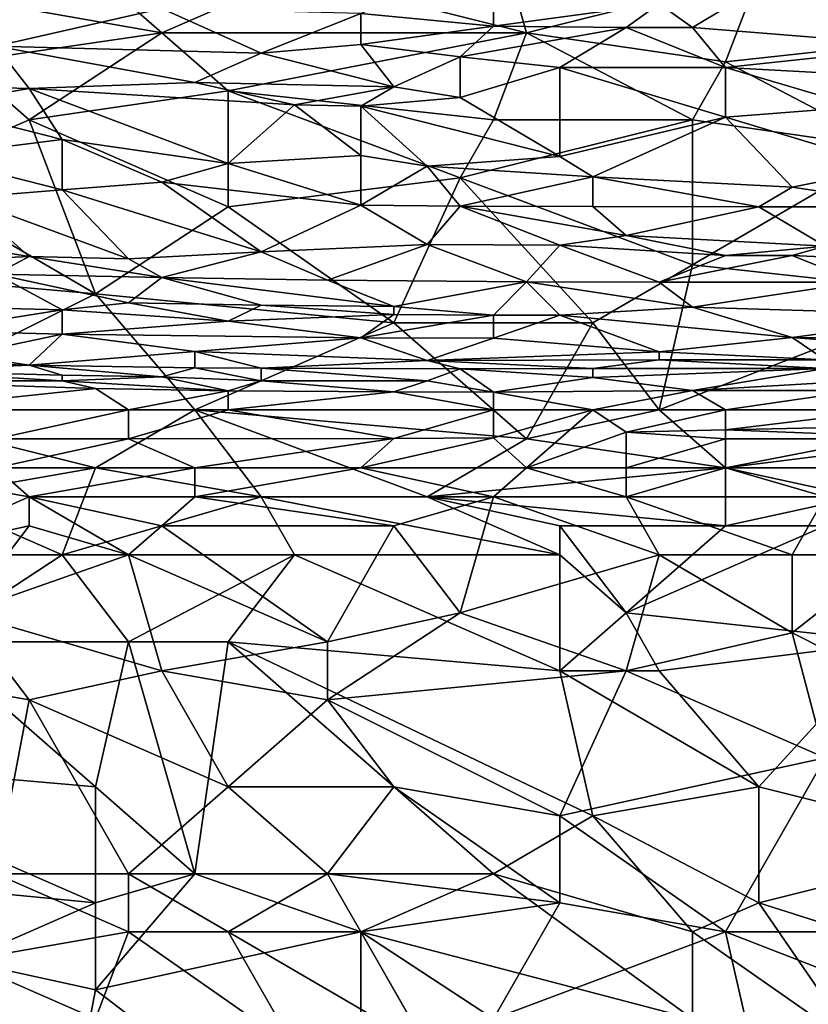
# Model space of a CAD drawing. Extents: x -1.1 to 1.1, y -0.36 to 0.36.
# Tile 252 of 256: x -0.1 to 0, y 0.07 to 0.2. Entities that reach past the tile are written whole.
import ezdxf

# ---------------------------------------------------------------- set-up
doc = ezdxf.new("R2010")
doc.units = 0

msp = doc.modelspace()

# ---------------------------------------------------------------- linework, layer by layer
for points in [[(-0.0039, 0.20763, 0.26909), (0.02739, 0.21935, 0.26914), (0.02739, 0.19982, 0.26902)], [(-0.0665, 0.20763, 0.26906), (-0.03967, 0.21544, 0.26909), (-0.0352, 0.19982, 0.269)], [(-0.0039, 0.20763, 0.26909), (-0.0352, 0.19982, 0.269), (-0.03967, 0.21544, 0.26909)], [(-0.0978, 0.21154, 0.26908), (-0.08438, 0.19982, 0.26898), (-0.10674, 0.20372, 0.26902)], [(-0.0978, 0.21154, 0.26908), (-0.0665, 0.20763, 0.26906), (-0.08438, 0.19982, 0.26898)], [(-0.03967, 0.20073, 0.53789), (-0.03967, 0.20902, 0.56133), (-0.05756, 0.20244, 0.5418)], [(-0.03967, 0.20902, 0.56133), (-0.03967, 0.20073, 0.53789), (-0.01732, 0.20372, 0.54697)], [(-0.0665, 0.20763, 0.26906), (-0.0352, 0.19982, 0.269), (-0.08438, 0.19982, 0.26898)], [(-0.0352, 0.19982, 0.269), (-0.0039, 0.20763, 0.26909), (-0.00838, 0.19591, 0.26895)], [(0.02739, 0.19982, 0.26902), (-0.00838, 0.19591, 0.26895), (-0.0039, 0.20763, 0.26909)], [(-0.01732, 0.20372, 0.54697), (-0.01285, 0.20055, 0.53789), (-0.0039, 0.20592, 0.55352)], [(-0.01285, 0.20055, 0.53789), (0.01845, 0.198, 0.53008), (-0.0039, 0.20592, 0.55352)], [(-0.0039, 0.20592, 0.55352), (0.01845, 0.198, 0.53008), (0.01398, 0.20589, 0.55352)], [(-0.12462, 0.20267, 0.53789), (-0.10674, 0.19803, 0.52617), (-0.08438, 0.20309, 0.5418)], [(-0.08438, 0.19982, 0.26898), (-0.11121, 0.19591, 0.26889), (-0.10674, 0.20372, 0.26902)], [(-0.07097, 0.19708, 0.52617), (-0.08438, 0.20309, 0.5418), (-0.10674, 0.19803, 0.52617)], [(-0.07097, 0.19708, 0.52617), (-0.05756, 0.20244, 0.5418), (-0.08438, 0.20309, 0.5418)], [(-0.02179, 0.20055, 0.53789), (-0.01732, 0.20372, 0.54697), (-0.03967, 0.20073, 0.53789)], [(-0.02179, 0.20055, 0.53789), (-0.01285, 0.20055, 0.53789), (-0.01732, 0.20372, 0.54697)], [(-0.07097, 0.19708, 0.52617), (-0.05756, 0.19825, 0.53008), (-0.05756, 0.20244, 0.5418)], [(-0.05756, 0.20244, 0.5418), (-0.05756, 0.19825, 0.53008), (-0.03967, 0.20073, 0.53789)], [(-0.05756, 0.19825, 0.53008), (-0.04414, 0.19657, 0.52617), (-0.03967, 0.20073, 0.53789)], [(-0.03967, 0.20073, 0.53789), (-0.04414, 0.19657, 0.52617), (-0.02179, 0.20055, 0.53789)], [(-0.03073, 0.19513, 0.52227), (-0.02179, 0.20055, 0.53789), (-0.04414, 0.19657, 0.52617)], [(-0.03073, 0.19513, 0.52227), (-0.00838, 0.19516, 0.52227), (-0.02179, 0.20055, 0.53789)], [(-0.02179, 0.20055, 0.53789), (-0.00838, 0.19516, 0.52227), (-0.01285, 0.20055, 0.53789)], [(-0.01285, 0.20055, 0.53789), (-0.00838, 0.19516, 0.52227), (0.01845, 0.198, 0.53008)], [(-0.11121, 0.19591, 0.26889), (-0.08438, 0.19982, 0.26898), (-0.10227, 0.1881, 0.26865)], [(-0.08438, 0.19982, 0.26898), (-0.07544, 0.19201, 0.2688), (-0.10227, 0.1881, 0.26865)], [(-0.08438, 0.19982, 0.26898), (-0.0352, 0.19982, 0.269), (-0.07544, 0.19201, 0.2688)], [(-0.0352, 0.19982, 0.269), (-0.03967, 0.1881, 0.26867), (-0.07544, 0.19201, 0.2688)], [(-0.01285, 0.1881, 0.26867), (-0.03967, 0.1881, 0.26867), (-0.0352, 0.19982, 0.269)], [(-0.00838, 0.19591, 0.26895), (-0.01285, 0.1881, 0.26867), (-0.0352, 0.19982, 0.269)], [(0.02739, 0.19982, 0.26902), (0.01398, 0.18419, 0.26854), (-0.00838, 0.19591, 0.26895)], [(-0.12909, 0.19302, 0.51055), (-0.10227, 0.19232, 0.51055), (-0.10674, 0.19803, 0.52617)], [(-0.10674, 0.19803, 0.52617), (-0.07991, 0.19313, 0.51446), (-0.07097, 0.19708, 0.52617)], [(-0.07991, 0.19313, 0.51446), (-0.10674, 0.19803, 0.52617), (-0.10227, 0.19232, 0.51055)], [(-0.07097, 0.19708, 0.52617), (-0.05309, 0.19256, 0.51446), (-0.05756, 0.19825, 0.53008)], [(-0.05309, 0.19256, 0.51446), (-0.04414, 0.19657, 0.52617), (-0.05756, 0.19825, 0.53008)], [(0.01398, 0.19392, 0.51836), (0.01845, 0.198, 0.53008), (-0.00838, 0.19516, 0.52227)], [(-0.07097, 0.19708, 0.52617), (-0.07991, 0.19313, 0.51446), (-0.05309, 0.19256, 0.51446)], [(-0.05309, 0.19256, 0.51446), (-0.04414, 0.19109, 0.51055), (-0.04414, 0.19657, 0.52617)], [(-0.04414, 0.19657, 0.52617), (-0.04414, 0.19109, 0.51055), (-0.03073, 0.19513, 0.52227)], [(-0.12015, 0.18029, 0.26831), (-0.11121, 0.19591, 0.26889), (-0.10227, 0.1881, 0.26865)], [(-0.04414, 0.19109, 0.51055), (-0.03073, 0.18314, 0.48711), (-0.03073, 0.19513, 0.52227)], [(-0.03073, 0.19513, 0.52227), (-0.00838, 0.18845, 0.50274), (-0.00838, 0.19516, 0.52227)], [(-0.00838, 0.18845, 0.50274), (-0.03073, 0.19513, 0.52227), (-0.03073, 0.18314, 0.48711)], [(-0.01285, 0.1881, 0.26867), (-0.00838, 0.19591, 0.26895), (0.01398, 0.18419, 0.26854)], [(-0.00838, 0.19516, 0.52227), (0.00951, 0.18984, 0.50664), (0.01398, 0.19392, 0.51836)], [(-0.00838, 0.19516, 0.52227), (-0.00838, 0.18845, 0.50274), (0.00951, 0.18984, 0.50664)], [(-0.12909, 0.19302, 0.51055), (-0.11568, 0.18998, 0.50274), (-0.10227, 0.19232, 0.51055)], [(-0.11568, 0.18998, 0.50274), (-0.0978, 0.18543, 0.49102), (-0.10227, 0.19232, 0.51055)], [(-0.07991, 0.19313, 0.51446), (-0.10227, 0.19232, 0.51055), (-0.0665, 0.19013, 0.50664)], [(-0.10227, 0.19232, 0.51055), (-0.07544, 0.18222, 0.48321), (-0.0665, 0.19013, 0.50664)], [(-0.0978, 0.18543, 0.49102), (-0.07544, 0.18222, 0.48321), (-0.10227, 0.19232, 0.51055)], [(-0.07991, 0.19313, 0.51446), (-0.0665, 0.19013, 0.50664), (-0.05309, 0.19256, 0.51446)], [(-0.0665, 0.19013, 0.50664), (-0.05756, 0.18995, 0.50664), (-0.05309, 0.19256, 0.51446)], [(-0.04414, 0.19109, 0.51055), (-0.05309, 0.19256, 0.51446), (-0.05756, 0.18995, 0.50664)], [(-0.10227, 0.1881, 0.26865), (-0.07544, 0.19201, 0.2688), (-0.07544, 0.17638, 0.26813)], [(-0.07544, 0.19201, 0.2688), (-0.03967, 0.1881, 0.26867), (-0.04414, 0.18029, 0.26833)], [(-0.04414, 0.18029, 0.26833), (-0.07544, 0.17638, 0.26813), (-0.07544, 0.19201, 0.2688)], [(-0.03073, 0.18314, 0.48711), (-0.04414, 0.19109, 0.51055), (-0.05756, 0.18995, 0.50664)], [(-0.0978, 0.18543, 0.49102), (-0.11568, 0.18998, 0.50274), (-0.11568, 0.18319, 0.48321)], [(-0.05756, 0.1833, 0.48711), (-0.0665, 0.19013, 0.50664), (-0.07544, 0.18222, 0.48321)], [(-0.05756, 0.1833, 0.48711), (-0.05756, 0.18995, 0.50664), (-0.0665, 0.19013, 0.50664)], [(-0.05756, 0.18995, 0.50664), (-0.04862, 0.18186, 0.48321), (-0.03073, 0.18314, 0.48711)], [(-0.05756, 0.1833, 0.48711), (-0.04862, 0.18186, 0.48321), (-0.05756, 0.18995, 0.50664)], [(0.01398, 0.18172, 0.48321), (0.00951, 0.18984, 0.50664), (-0.00838, 0.18845, 0.50274)], [(-0.03073, 0.18314, 0.48711), (-0.02626, 0.18043, 0.4793), (-0.00838, 0.18845, 0.50274)], [(-0.02626, 0.18043, 0.4793), (0.00057, 0.17904, 0.47539), (-0.00838, 0.18845, 0.50274)], [(0.01398, 0.18172, 0.48321), (-0.00838, 0.18845, 0.50274), (0.00057, 0.17904, 0.47539)], [(-0.12015, 0.18029, 0.26831), (-0.10227, 0.1881, 0.26865), (-0.09333, 0.16466, 0.26749)], [(-0.07544, 0.17638, 0.26813), (-0.09333, 0.16466, 0.26749), (-0.10227, 0.1881, 0.26865)], [(-0.01285, 0.1881, 0.26867), (-0.01285, 0.16857, 0.26774), (-0.04414, 0.18029, 0.26833)], [(-0.01285, 0.1881, 0.26867), (-0.04414, 0.18029, 0.26833), (-0.03967, 0.1881, 0.26867)], [(0.01398, 0.18419, 0.26854), (-0.01285, 0.16857, 0.26774), (-0.01285, 0.1881, 0.26867)], [(-0.0978, 0.17865, 0.47149), (-0.0978, 0.18543, 0.49102), (-0.11568, 0.18319, 0.48321)], [(-0.0978, 0.17865, 0.47149), (-0.08438, 0.17972, 0.47539), (-0.0978, 0.18543, 0.49102)], [(-0.0978, 0.18543, 0.49102), (-0.08438, 0.17972, 0.47539), (-0.07544, 0.18222, 0.48321)], [(-0.11568, 0.18319, 0.48321), (-0.11121, 0.17759, 0.46758), (-0.0978, 0.17865, 0.47149)], [(-0.07544, 0.18222, 0.48321), (-0.05756, 0.17659, 0.46758), (-0.05756, 0.1833, 0.48711)], [(-0.05756, 0.1833, 0.48711), (-0.05756, 0.17659, 0.46758), (-0.04862, 0.18186, 0.48321)], [(-0.02626, 0.18043, 0.4793), (-0.03073, 0.18314, 0.48711), (-0.04862, 0.18186, 0.48321)], [(-0.01285, 0.16857, 0.26774), (0.01398, 0.18419, 0.26854), (0.02292, 0.16466, 0.26751)], [(-0.07544, 0.18222, 0.48321), (-0.08438, 0.17972, 0.47539), (-0.05756, 0.17659, 0.46758)], [(-0.04414, 0.17646, 0.46758), (-0.04862, 0.18186, 0.48321), (-0.05756, 0.17659, 0.46758)], [(-0.04862, 0.18186, 0.48321), (-0.04414, 0.17646, 0.46758), (-0.02626, 0.18043, 0.4793)], [(0.00057, 0.17904, 0.47539), (0.01845, 0.17638, 0.46764), (0.01398, 0.18172, 0.48321)], [(-0.02626, 0.17642, 0.46758), (-0.02626, 0.18043, 0.4793), (-0.04414, 0.17646, 0.46758)], [(-0.0039, 0.17638, 0.46768), (0.00057, 0.17904, 0.47539), (-0.02626, 0.18043, 0.4793)], [(-0.02626, 0.18043, 0.4793), (-0.02626, 0.17642, 0.46758), (-0.0039, 0.17638, 0.46768)], [(-0.13804, 0.16857, 0.26769), (-0.12015, 0.18029, 0.26831), (-0.09333, 0.16466, 0.26749)], [(-0.0978, 0.17865, 0.47149), (-0.07097, 0.17031, 0.44805), (-0.08438, 0.17972, 0.47539)], [(-0.08438, 0.17972, 0.47539), (-0.07097, 0.17031, 0.44805), (-0.05756, 0.17659, 0.46758)], [(-0.07544, 0.17638, 0.26813), (-0.04414, 0.18029, 0.26833), (-0.05309, 0.16076, 0.26726)], [(-0.02626, 0.16076, 0.26728), (-0.05309, 0.16076, 0.26726), (-0.04414, 0.18029, 0.26833)], [(-0.01285, 0.16857, 0.26774), (-0.02626, 0.16076, 0.26728), (-0.04414, 0.18029, 0.26833)], [(-0.11121, 0.17759, 0.46758), (-0.08885, 0.16938, 0.44414), (-0.0978, 0.17865, 0.47149)], [(-0.07097, 0.17031, 0.44805), (-0.0978, 0.17865, 0.47149), (-0.08885, 0.16938, 0.44414)], [(0.00057, 0.17904, 0.47539), (-0.0039, 0.17638, 0.46768), (0.01845, 0.17638, 0.46764)], [(-0.10227, 0.16967, 0.44414), (-0.11121, 0.17759, 0.46758), (-0.12015, 0.17261, 0.45196)], [(-0.10227, 0.16967, 0.44414), (-0.08885, 0.16938, 0.44414), (-0.11121, 0.17759, 0.46758)], [(-0.07097, 0.17031, 0.44805), (-0.04862, 0.1713, 0.45196), (-0.05756, 0.17659, 0.46758)], [(-0.05756, 0.17659, 0.46758), (-0.04862, 0.1713, 0.45196), (-0.04414, 0.17646, 0.46758)], [(-0.03073, 0.1712, 0.45196), (-0.04414, 0.17646, 0.46758), (-0.04862, 0.1713, 0.45196)], [(-0.04414, 0.17646, 0.46758), (-0.02179, 0.17251, 0.45586), (-0.02626, 0.17642, 0.46758)], [(-0.02179, 0.17251, 0.45586), (-0.04414, 0.17646, 0.46758), (-0.03073, 0.1712, 0.45196)], [(-0.02626, 0.17642, 0.46758), (-0.02179, 0.17251, 0.45586), (-0.0039, 0.17638, 0.46768)], [(-0.09333, 0.16466, 0.26749), (-0.07544, 0.17638, 0.26813), (-0.05309, 0.16076, 0.26726)], [(-0.02179, 0.17251, 0.45586), (0.00504, 0.17109, 0.45196), (-0.0039, 0.17638, 0.46768)], [(0.00504, 0.17109, 0.45196), (0.01845, 0.17638, 0.46764), (-0.0039, 0.17638, 0.46768)], [(-0.12015, 0.17261, 0.45196), (-0.12015, 0.16884, 0.44024), (-0.10227, 0.16967, 0.44414)], [(-0.02179, 0.17251, 0.45586), (-0.03073, 0.1712, 0.45196), (-0.00838, 0.16984, 0.44805)], [(-0.02179, 0.17251, 0.45586), (-0.00838, 0.16984, 0.44805), (0.00504, 0.17109, 0.45196)], [(-0.07097, 0.17031, 0.44805), (-0.06203, 0.1665, 0.43633), (-0.04862, 0.1713, 0.45196)], [(-0.06203, 0.1665, 0.43633), (-0.0352, 0.16628, 0.43633), (-0.04862, 0.1713, 0.45196)], [(-0.04862, 0.1713, 0.45196), (-0.0352, 0.16628, 0.43633), (-0.03073, 0.1712, 0.45196)], [(-0.0352, 0.16628, 0.43633), (-0.01732, 0.16625, 0.43633), (-0.03073, 0.1712, 0.45196)], [(-0.03073, 0.1712, 0.45196), (-0.01732, 0.16625, 0.43633), (-0.00838, 0.16984, 0.44805)], [(-0.08885, 0.16938, 0.44414), (-0.08438, 0.16685, 0.43633), (-0.07097, 0.17031, 0.44805)], [(-0.08438, 0.16685, 0.43633), (-0.06203, 0.1665, 0.43633), (-0.07097, 0.17031, 0.44805)], [(-0.00838, 0.16984, 0.44805), (-0.01732, 0.16625, 0.43633), (0.00057, 0.16982, 0.44805)], [(-0.01732, 0.16625, 0.43633), (0.00951, 0.16621, 0.43633), (0.00057, 0.16982, 0.44805)], [(0.00504, 0.17109, 0.45196), (-0.00838, 0.16984, 0.44805), (0.00057, 0.16982, 0.44805)], [(0.02739, 0.16863, 0.44414), (0.00504, 0.17109, 0.45196), (0.00057, 0.16982, 0.44805)], [(0.00057, 0.16982, 0.44805), (0.00951, 0.16621, 0.43633), (0.02739, 0.16863, 0.44414)], [(-0.09333, 0.16466, 0.26749), (-0.12462, 0.14904, 0.2665), (-0.13804, 0.16857, 0.26769)], [(-0.10674, 0.16733, 0.43633), (-0.10227, 0.16967, 0.44414), (-0.12015, 0.16884, 0.44024)], [(-0.08438, 0.16685, 0.43633), (-0.10227, 0.16967, 0.44414), (-0.10674, 0.16733, 0.43633)], [(-0.10227, 0.16967, 0.44414), (-0.08438, 0.16685, 0.43633), (-0.08885, 0.16938, 0.44414)], [(-0.01732, 0.14904, 0.26656), (-0.02626, 0.16076, 0.26728), (-0.01285, 0.16857, 0.26774)], [(0.02292, 0.16466, 0.26751), (-0.01732, 0.14904, 0.26656), (-0.01285, 0.16857, 0.26774)], [(-0.12015, 0.16303, 0.42071), (-0.0978, 0.16249, 0.42071), (-0.10674, 0.16733, 0.43633)], [(-0.08885, 0.16344, 0.42461), (-0.08438, 0.16685, 0.43633), (-0.10674, 0.16733, 0.43633)], [(-0.10674, 0.16733, 0.43633), (-0.0978, 0.16249, 0.42071), (-0.08885, 0.16344, 0.42461)], [(-0.08438, 0.16685, 0.43633), (-0.08885, 0.16344, 0.42461), (-0.07097, 0.16314, 0.42461)], [(-0.08438, 0.16685, 0.43633), (-0.05309, 0.16296, 0.42461), (-0.06203, 0.1665, 0.43633)], [(-0.08438, 0.16685, 0.43633), (-0.07097, 0.16314, 0.42461), (-0.05309, 0.16296, 0.42461)], [(-0.06203, 0.1665, 0.43633), (-0.05309, 0.16296, 0.42461), (-0.0352, 0.16628, 0.43633)], [(-0.05309, 0.16296, 0.42461), (-0.03967, 0.16179, 0.42071), (-0.0352, 0.16628, 0.43633)], [(-0.03073, 0.16178, 0.42071), (-0.0352, 0.16628, 0.43633), (-0.03967, 0.16179, 0.42071)], [(-0.0352, 0.16628, 0.43633), (-0.01285, 0.16285, 0.42461), (-0.01732, 0.16625, 0.43633)], [(-0.0352, 0.16628, 0.43633), (-0.03073, 0.16178, 0.42071), (-0.01285, 0.16285, 0.42461)], [(-0.01732, 0.16625, 0.43633), (-0.01285, 0.16285, 0.42461), (0.00951, 0.16621, 0.43633)], [(-0.01285, 0.16285, 0.42461), (0.02292, 0.16177, 0.42071), (0.00951, 0.16621, 0.43633)], [(-0.12462, 0.14904, 0.2665), (-0.09333, 0.16466, 0.26749), (-0.07991, 0.14904, 0.26653)], [(-0.05309, 0.16076, 0.26726), (-0.07991, 0.14904, 0.26653), (-0.09333, 0.16466, 0.26749)], [(-0.01732, 0.14904, 0.26656), (0.02292, 0.16466, 0.26751), (0.03186, 0.14904, 0.26655)], [(-0.08885, 0.16344, 0.42461), (-0.0978, 0.16249, 0.42071), (-0.07544, 0.16099, 0.4168)], [(-0.08885, 0.16344, 0.42461), (-0.07544, 0.16099, 0.4168), (-0.07097, 0.16314, 0.42461)], [(-0.05309, 0.16187, 0.42071), (-0.07097, 0.16314, 0.42461), (-0.07544, 0.16099, 0.4168)], [(-0.07097, 0.16314, 0.42461), (-0.05309, 0.16187, 0.42071), (-0.05309, 0.16296, 0.42461)], [(-0.0978, 0.16249, 0.42071), (-0.12015, 0.16303, 0.42071), (-0.11568, 0.15967, 0.40899)], [(-0.11568, 0.15967, 0.40899), (-0.0978, 0.15923, 0.40899), (-0.0978, 0.16249, 0.42071)], [(-0.0978, 0.16249, 0.42071), (-0.0978, 0.15923, 0.40899), (-0.07544, 0.16099, 0.4168)], [(-0.05756, 0.15872, 0.40899), (-0.05309, 0.16187, 0.42071), (-0.07544, 0.16099, 0.4168)], [(-0.05309, 0.16187, 0.42071), (-0.05756, 0.15872, 0.40899), (-0.03967, 0.16179, 0.42071)], [(-0.03967, 0.16179, 0.42071), (-0.05309, 0.16296, 0.42461), (-0.05309, 0.16187, 0.42071)], [(-0.03073, 0.16178, 0.42071), (0.00057, 0.15879, 0.40899), (-0.01285, 0.16285, 0.42461)], [(0.02292, 0.16177, 0.42071), (-0.01285, 0.16285, 0.42461), (0.00057, 0.15879, 0.40899)], [(-0.07544, 0.16099, 0.4168), (-0.0978, 0.15923, 0.40899), (-0.05756, 0.15872, 0.40899)], [(-0.05309, 0.16076, 0.26726), (-0.0352, 0.14513, 0.26633), (-0.07991, 0.14904, 0.26653)], [(-0.05756, 0.15872, 0.40899), (-0.03967, 0.1587, 0.40899), (-0.03967, 0.16179, 0.42071)], [(-0.05309, 0.16076, 0.26726), (-0.02626, 0.16076, 0.26728), (-0.0352, 0.14513, 0.26633)], [(-0.03967, 0.16179, 0.42071), (-0.03967, 0.1587, 0.40899), (-0.03073, 0.16178, 0.42071)], [(-0.01732, 0.15685, 0.40121), (-0.03073, 0.16178, 0.42071), (-0.03967, 0.1587, 0.40899)], [(-0.01732, 0.14904, 0.26656), (-0.0352, 0.14513, 0.26633), (-0.02626, 0.16076, 0.26728)], [(-0.03073, 0.16178, 0.42071), (-0.01732, 0.15685, 0.40121), (0.00057, 0.15879, 0.40899)], [(0.02292, 0.16177, 0.42071), (0.00057, 0.15879, 0.40899), (0.03633, 0.15864, 0.40899)], [(-0.11568, 0.15967, 0.40899), (-0.11121, 0.15641, 0.39727), (-0.0978, 0.15923, 0.40899)], [(-0.11121, 0.15641, 0.39727), (-0.10227, 0.15507, 0.39336), (-0.0978, 0.15923, 0.40899)], [(-0.07991, 0.15688, 0.40117), (-0.0978, 0.15923, 0.40899), (-0.10227, 0.15507, 0.39336)], [(-0.0978, 0.15923, 0.40899), (-0.07991, 0.15688, 0.40117), (-0.05756, 0.15872, 0.40899)], [(-0.07991, 0.15688, 0.40117), (-0.04862, 0.15566, 0.39727), (-0.05756, 0.15872, 0.40899)], [(-0.05756, 0.15872, 0.40899), (-0.04862, 0.15566, 0.39727), (-0.03967, 0.1587, 0.40899)], [(-0.03967, 0.1587, 0.40899), (-0.04862, 0.15566, 0.39727), (-0.01732, 0.15685, 0.40121)], [(-0.01732, 0.15685, 0.40121), (0.00504, 0.15575, 0.39727), (0.00057, 0.15879, 0.40899)], [(0.00057, 0.15879, 0.40899), (0.02739, 0.15667, 0.40117), (0.03633, 0.15864, 0.40899)], [(0.00057, 0.15879, 0.40899), (0.00504, 0.15575, 0.39727), (0.02739, 0.15667, 0.40117)], [(-0.10227, 0.15507, 0.39336), (-0.07991, 0.15469, 0.39336), (-0.07991, 0.15688, 0.40117)], [(-0.07991, 0.15688, 0.40117), (-0.07097, 0.15464, 0.39336), (-0.04862, 0.15566, 0.39727)], [(-0.07097, 0.15464, 0.39336), (-0.07991, 0.15688, 0.40117), (-0.07991, 0.15469, 0.39336)], [(-0.04862, 0.15566, 0.39727), (-0.01732, 0.15577, 0.39727), (-0.01732, 0.15685, 0.40121)], [(0.00504, 0.15575, 0.39727), (-0.01732, 0.15685, 0.40121), (-0.01732, 0.15577, 0.39727)], [(-0.11121, 0.15641, 0.39727), (-0.12462, 0.15563, 0.39336), (-0.10227, 0.15507, 0.39336)], [(-0.12462, 0.15563, 0.39336), (-0.12015, 0.15427, 0.38946), (-0.10227, 0.15507, 0.39336)], [(-0.04414, 0.15454, 0.39336), (-0.04862, 0.15566, 0.39727), (-0.07097, 0.15464, 0.39336)], [(-0.01732, 0.15577, 0.39727), (-0.04862, 0.15566, 0.39727), (-0.02626, 0.15461, 0.39336)], [(-0.02626, 0.15461, 0.39336), (-0.04862, 0.15566, 0.39727), (-0.04414, 0.15454, 0.39336)], [(-0.01732, 0.15577, 0.39727), (-0.02626, 0.15461, 0.39336), (0.00504, 0.15462, 0.39336)], [(-0.01732, 0.15577, 0.39727), (0.00504, 0.15462, 0.39336), (0.00504, 0.15575, 0.39727)], [(-0.0978, 0.15294, 0.38748), (-0.12015, 0.15427, 0.38946), (-0.12462, 0.15294, 0.38568)], [(-0.0978, 0.15371, 0.38946), (-0.10227, 0.15507, 0.39336), (-0.12015, 0.15427, 0.38946)], [(-0.12015, 0.15427, 0.38946), (-0.0978, 0.15294, 0.38748), (-0.0978, 0.15371, 0.38946)], [(-0.07991, 0.15469, 0.39336), (-0.10227, 0.15507, 0.39336), (-0.08438, 0.1535, 0.38946)], [(-0.08438, 0.1535, 0.38946), (-0.10227, 0.15507, 0.39336), (-0.0978, 0.15371, 0.38946)], [(-0.07991, 0.15469, 0.39336), (-0.08438, 0.1535, 0.38946), (-0.07097, 0.15294, 0.38842)], [(-0.07991, 0.15469, 0.39336), (-0.07097, 0.15294, 0.38842), (-0.07097, 0.15464, 0.39336)], [(-0.07097, 0.15464, 0.39336), (-0.04862, 0.15294, 0.38857), (-0.04414, 0.15454, 0.39336)], [(-0.04862, 0.15294, 0.38857), (-0.07097, 0.15464, 0.39336), (-0.07097, 0.15294, 0.38842)], [(-0.04862, 0.15294, 0.38857), (-0.03967, 0.15142, 0.38555), (-0.04414, 0.15454, 0.39336)], [(-0.04414, 0.15454, 0.39336), (-0.02626, 0.15337, 0.38946), (-0.02626, 0.15461, 0.39336)], [(-0.04414, 0.15454, 0.39336), (-0.03967, 0.15142, 0.38555), (-0.02626, 0.15337, 0.38946)], [(0.00504, 0.15462, 0.39336), (-0.02626, 0.15461, 0.39336), (-0.02626, 0.15337, 0.38946)], [(-0.02626, 0.15337, 0.38946), (-0.01285, 0.15163, 0.38555), (0.00504, 0.15462, 0.39336)], [(0.00951, 0.15294, 0.3884), (0.00504, 0.15462, 0.39336), (-0.01285, 0.15163, 0.38555)], [(-0.0978, 0.15294, 0.38748), (-0.12462, 0.15294, 0.38568), (-0.09333, 0.15193, 0.38555)], [(-0.12462, 0.15294, 0.38568), (-0.12015, 0.14908, 0.38164), (-0.09333, 0.15193, 0.38555)], [(-0.08438, 0.1535, 0.38946), (-0.0978, 0.15371, 0.38946), (-0.0978, 0.15294, 0.38748)], [(-0.08438, 0.1535, 0.38946), (-0.0978, 0.15294, 0.38748), (-0.07544, 0.15159, 0.38555)], [(-0.09333, 0.15193, 0.38555), (-0.07544, 0.15159, 0.38555), (-0.0978, 0.15294, 0.38748)], [(-0.08438, 0.1535, 0.38946), (-0.07544, 0.15159, 0.38555), (-0.07097, 0.15294, 0.38842)], [(-0.07097, 0.15294, 0.38842), (-0.07544, 0.15159, 0.38555), (-0.05309, 0.15148, 0.38555)], [(-0.07097, 0.15294, 0.38842), (-0.05309, 0.15148, 0.38555), (-0.04862, 0.15294, 0.38857)], [(-0.04862, 0.15294, 0.38857), (-0.05309, 0.15148, 0.38555), (-0.03967, 0.15142, 0.38555)], [(-0.03967, 0.15142, 0.38555), (-0.01285, 0.15163, 0.38555), (-0.02626, 0.15337, 0.38946)], [(0.00951, 0.15165, 0.38555), (0.00951, 0.15294, 0.3884), (-0.01285, 0.15163, 0.38555)], [(-0.08885, 0.14904, 0.38273), (-0.09333, 0.15193, 0.38555), (-0.12015, 0.14908, 0.38164)], [(-0.09333, 0.15193, 0.38555), (-0.08885, 0.14904, 0.38273), (-0.07544, 0.15159, 0.38555)], [(-0.08885, 0.14904, 0.38273), (-0.07544, 0.14904, 0.38291), (-0.07544, 0.15159, 0.38555)], [(-0.07544, 0.15159, 0.38555), (-0.07544, 0.14904, 0.38291), (-0.05309, 0.15148, 0.38555)], [(-0.07544, 0.14904, 0.38291), (-0.03967, 0.14904, 0.38299), (-0.05309, 0.15148, 0.38555)], [(-0.05309, 0.15148, 0.38555), (-0.03967, 0.14904, 0.38299), (-0.03967, 0.15142, 0.38555)], [(-0.02626, 0.14904, 0.38285), (-0.01285, 0.15163, 0.38555), (-0.03967, 0.15142, 0.38555)], [(-0.03967, 0.15142, 0.38555), (-0.03967, 0.14904, 0.38299), (-0.02626, 0.14904, 0.38285)], [(-0.01285, 0.15163, 0.38555), (-0.02626, 0.14904, 0.38285), (-0.00838, 0.14904, 0.38261)], [(0.00951, 0.15165, 0.38555), (-0.01285, 0.15163, 0.38555), (-0.00838, 0.14904, 0.38261)], [(0.00951, 0.15165, 0.38555), (-0.00838, 0.14904, 0.38261), (0.01398, 0.14904, 0.38251)], [(-0.07991, 0.14904, 0.26653), (-0.09333, 0.14122, 0.2661), (-0.12462, 0.14904, 0.2665)], [(-0.09333, 0.14122, 0.2661), (-0.11568, 0.13732, 0.26591), (-0.12462, 0.14904, 0.2665)], [(-0.10674, 0.14513, 0.38109), (-0.08885, 0.14904, 0.38273), (-0.12015, 0.14908, 0.38164)], [(-0.10674, 0.14513, 0.38109), (-0.08885, 0.14513, 0.38153), (-0.08885, 0.14904, 0.38273)], [(-0.07991, 0.14904, 0.26653), (-0.07097, 0.13732, 0.26596), (-0.09333, 0.14122, 0.2661)], [(-0.07544, 0.14904, 0.38291), (-0.08885, 0.14904, 0.38273), (-0.08885, 0.14513, 0.38153)], [(-0.08885, 0.14513, 0.38153), (-0.05309, 0.14518, 0.38164), (-0.07544, 0.14904, 0.38291)], [(-0.07991, 0.14904, 0.26653), (-0.0352, 0.14513, 0.26633), (-0.04862, 0.13732, 0.26597)], [(-0.07097, 0.13732, 0.26596), (-0.07991, 0.14904, 0.26653), (-0.04862, 0.13732, 0.26597)], [(-0.05309, 0.14518, 0.38164), (-0.03967, 0.14904, 0.38299), (-0.07544, 0.14904, 0.38291)], [(-0.05309, 0.14518, 0.38164), (-0.03967, 0.14525, 0.38164), (-0.03967, 0.14904, 0.38299)], [(-0.0352, 0.14122, 0.38143), (-0.02626, 0.14904, 0.38285), (-0.03967, 0.14525, 0.38164)], [(-0.03967, 0.14904, 0.38299), (-0.03967, 0.14525, 0.38164), (-0.02626, 0.14904, 0.38285)], [(-0.0352, 0.14513, 0.26633), (-0.01732, 0.14904, 0.26656), (-0.00838, 0.14122, 0.26614)], [(-0.02179, 0.14601, 0.38164), (-0.02626, 0.14904, 0.38285), (-0.0352, 0.14122, 0.38143)], [(-0.02179, 0.14601, 0.38164), (-0.00838, 0.14904, 0.38261), (-0.02626, 0.14904, 0.38285)], [(-0.00838, 0.14634, 0.38164), (-0.00838, 0.14904, 0.38261), (-0.02179, 0.14601, 0.38164)], [(0.03186, 0.14904, 0.26655), (-0.00838, 0.14122, 0.26614), (-0.01732, 0.14904, 0.26656)], [(0.01398, 0.14904, 0.38251), (-0.00838, 0.14904, 0.38261), (-0.00838, 0.14634, 0.38164)], [(0.01398, 0.14904, 0.38251), (-0.00838, 0.14634, 0.38164), (0.01845, 0.14694, 0.38164)], [(-0.00838, 0.14122, 0.26614), (0.03186, 0.14904, 0.26655), (0.00951, 0.13732, 0.26601)], [(-0.02179, 0.14122, 0.38133), (-0.02179, 0.14601, 0.38164), (-0.0352, 0.14122, 0.38143)], [(-0.00838, 0.14513, 0.38133), (-0.00838, 0.14634, 0.38164), (-0.02179, 0.14601, 0.38164)], [(-0.00838, 0.14513, 0.38133), (-0.02179, 0.14601, 0.38164), (-0.02179, 0.14122, 0.38133)], [(0.01845, 0.14694, 0.38164), (-0.00838, 0.14634, 0.38164), (0.02292, 0.14513, 0.38113)], [(0.02292, 0.14513, 0.38113), (-0.00838, 0.14634, 0.38164), (-0.00838, 0.14513, 0.38133)], [(-0.08885, 0.14513, 0.38153), (-0.10674, 0.14122, 0.38106), (-0.07991, 0.14122, 0.3815)], [(-0.08885, 0.14513, 0.38153), (-0.10674, 0.14513, 0.38109), (-0.10674, 0.14122, 0.38106)], [(-0.07991, 0.14122, 0.3815), (-0.05309, 0.14518, 0.38164), (-0.08885, 0.14513, 0.38153)], [(-0.05756, 0.14122, 0.38151), (-0.05309, 0.14518, 0.38164), (-0.07991, 0.14122, 0.3815)], [(-0.0352, 0.14122, 0.38143), (-0.03967, 0.14525, 0.38164), (-0.05756, 0.14122, 0.38151)], [(-0.03967, 0.14525, 0.38164), (-0.05309, 0.14518, 0.38164), (-0.05756, 0.14122, 0.38151)], [(-0.0352, 0.14513, 0.26633), (-0.00838, 0.14122, 0.26614), (-0.04862, 0.13732, 0.26597)], [(-0.00838, 0.14122, 0.38128), (-0.00838, 0.14513, 0.38133), (-0.02179, 0.14122, 0.38133)], [(0.02292, 0.14513, 0.38113), (-0.00838, 0.14122, 0.38128), (0.02292, 0.14122, 0.38114)], [(-0.00838, 0.14513, 0.38133), (-0.00838, 0.14122, 0.38128), (0.02292, 0.14513, 0.38113)], [(-0.10227, 0.13732, 0.3816), (-0.10674, 0.14122, 0.38106), (-0.12462, 0.14122, 0.38075)], [(-0.10227, 0.13732, 0.3816), (-0.12462, 0.14122, 0.38075), (-0.12015, 0.12951, 0.38291)], [(-0.09333, 0.14122, 0.2661), (-0.0978, 0.12951, 0.26583), (-0.11568, 0.13732, 0.26591)], [(-0.10227, 0.13732, 0.3816), (-0.07991, 0.14122, 0.3815), (-0.10674, 0.14122, 0.38106)], [(-0.10227, 0.13732, 0.3816), (-0.07991, 0.13732, 0.38193), (-0.07991, 0.14122, 0.3815)], [(-0.07097, 0.13732, 0.26596), (-0.0978, 0.12951, 0.26583), (-0.09333, 0.14122, 0.2661)], [(-0.05756, 0.14122, 0.38151), (-0.07991, 0.13732, 0.38193), (-0.03967, 0.13732, 0.38194)], [(-0.07991, 0.14122, 0.3815), (-0.07991, 0.13732, 0.38193), (-0.05756, 0.14122, 0.38151)], [(-0.03967, 0.13732, 0.38194), (-0.0352, 0.14122, 0.38143), (-0.05756, 0.14122, 0.38151)], [(-0.04862, 0.13732, 0.26597), (-0.00838, 0.14122, 0.26614), (-0.00838, 0.13341, 0.26592)], [(-0.02179, 0.13732, 0.38187), (-0.0352, 0.14122, 0.38143), (-0.03967, 0.13732, 0.38194)], [(-0.02179, 0.13732, 0.38187), (-0.02179, 0.14122, 0.38133), (-0.0352, 0.14122, 0.38143)], [(-0.00838, 0.14122, 0.38128), (-0.02179, 0.13732, 0.38187), (0.00504, 0.13732, 0.38179)], [(-0.00838, 0.14122, 0.38128), (-0.02179, 0.14122, 0.38133), (-0.02179, 0.13732, 0.38187)], [(0.02292, 0.14122, 0.38114), (-0.00838, 0.14122, 0.38128), (0.00504, 0.13732, 0.38179)], [(0.00951, 0.13732, 0.26601), (-0.00838, 0.13341, 0.26592), (-0.00838, 0.14122, 0.26614)], [(-0.12015, 0.12951, 0.38291), (-0.10227, 0.13341, 0.38231), (-0.10227, 0.13732, 0.3816)], [(-0.0978, 0.12951, 0.26583), (-0.11568, 0.12951, 0.26579), (-0.11568, 0.13732, 0.26591)], [(-0.08438, 0.13341, 0.38259), (-0.07991, 0.13732, 0.38193), (-0.10227, 0.13732, 0.3816)], [(-0.10227, 0.13732, 0.3816), (-0.08885, 0.12951, 0.38335), (-0.08438, 0.13341, 0.38259)], [(-0.10227, 0.13732, 0.3816), (-0.10227, 0.13341, 0.38231), (-0.08885, 0.12951, 0.38335)], [(-0.07097, 0.13732, 0.26596), (-0.0665, 0.12951, 0.26585), (-0.0978, 0.12951, 0.26583)], [(-0.08438, 0.13341, 0.38259), (-0.05309, 0.13341, 0.38271), (-0.07991, 0.13732, 0.38193)], [(-0.03967, 0.13732, 0.38194), (-0.07991, 0.13732, 0.38193), (-0.05309, 0.13341, 0.38271)], [(-0.04862, 0.13732, 0.26597), (-0.03073, 0.12951, 0.26586), (-0.07097, 0.13732, 0.26596)], [(-0.03073, 0.12951, 0.26586), (-0.0665, 0.12951, 0.26585), (-0.07097, 0.13732, 0.26596)], [(-0.03967, 0.13732, 0.38194), (-0.05309, 0.13341, 0.38271), (-0.04414, 0.12169, 0.38514)], [(-0.03073, 0.13341, 0.2659), (-0.04862, 0.13732, 0.26597), (-0.00838, 0.13341, 0.26592)], [(-0.03073, 0.13341, 0.2659), (-0.03073, 0.12951, 0.26586), (-0.04862, 0.13732, 0.26597)], [(-0.03967, 0.13732, 0.38194), (-0.04414, 0.12169, 0.38514), (-0.01732, 0.12951, 0.38352)], [(-0.01732, 0.12951, 0.38352), (-0.02179, 0.13732, 0.38187), (-0.03967, 0.13732, 0.38194)], [(0.00057, 0.12951, 0.38349), (0.00504, 0.13732, 0.38179), (-0.02179, 0.13732, 0.38187)], [(-0.02179, 0.13732, 0.38187), (-0.01732, 0.12951, 0.38352), (0.00057, 0.12951, 0.38349)], [(0.00951, 0.13732, 0.26601), (0.00504, 0.13341, 0.26593), (-0.00838, 0.13341, 0.26592)], [(0.00504, 0.13732, 0.38179), (0.00057, 0.12951, 0.38349), (0.01398, 0.12951, 0.38345)], [(-0.11121, 0.12169, 0.38475), (-0.10227, 0.13341, 0.38231), (-0.12015, 0.12951, 0.38291)], [(-0.08885, 0.12951, 0.38335), (-0.10227, 0.13341, 0.38231), (-0.11121, 0.12169, 0.38475)], [(-0.06203, 0.11779, 0.38595), (-0.08438, 0.13341, 0.38259), (-0.08885, 0.12951, 0.38335)], [(-0.06203, 0.11779, 0.38595), (-0.05309, 0.13341, 0.38271), (-0.08438, 0.13341, 0.38259)], [(-0.04414, 0.12169, 0.38514), (-0.05309, 0.13341, 0.38271), (-0.06203, 0.11779, 0.38595)], [(-0.02179, 0.12169, 0.26593), (-0.03073, 0.13341, 0.2659), (-0.00838, 0.13341, 0.26592)], [(-0.03073, 0.13341, 0.2659), (-0.02179, 0.12169, 0.26593), (-0.03073, 0.12951, 0.26586)], [(-0.02179, 0.12169, 0.26593), (-0.00838, 0.13341, 0.26592), (0.00504, 0.13341, 0.26593)], [(0.00504, 0.13341, 0.26593), (0.01398, 0.11779, 0.266), (-0.02179, 0.12169, 0.26593)], [(-0.0978, 0.12951, 0.26583), (-0.11568, 0.11779, 0.26584), (-0.11568, 0.12951, 0.26579)], [(-0.0978, 0.12951, 0.26583), (-0.08885, 0.11779, 0.26588), (-0.11568, 0.11779, 0.26584)], [(-0.08438, 0.11388, 0.38662), (-0.08885, 0.12951, 0.38335), (-0.11121, 0.12169, 0.38475)], [(-0.08885, 0.11779, 0.26588), (-0.0978, 0.12951, 0.26583), (-0.0665, 0.12951, 0.26585)], [(-0.0665, 0.12951, 0.26585), (-0.07544, 0.11779, 0.26589), (-0.08885, 0.11779, 0.26588)], [(-0.06203, 0.11779, 0.38595), (-0.08885, 0.12951, 0.38335), (-0.08438, 0.11388, 0.38662)], [(-0.03073, 0.11388, 0.26595), (-0.07544, 0.11779, 0.26589), (-0.0665, 0.12951, 0.26585)], [(-0.0665, 0.12951, 0.26585), (-0.03073, 0.12951, 0.26586), (-0.03073, 0.11388, 0.26595)], [(-0.02179, 0.11388, 0.38665), (-0.01732, 0.12951, 0.38352), (-0.04414, 0.12169, 0.38514)], [(-0.02179, 0.12169, 0.26593), (-0.03073, 0.11388, 0.26595), (-0.03073, 0.12951, 0.26586)], [(-0.01732, 0.12951, 0.38352), (-0.02179, 0.11388, 0.38665), (0.00057, 0.119, 0.38555)], [(0.00057, 0.119, 0.38555), (0.00057, 0.12951, 0.38349), (-0.01732, 0.12951, 0.38352)], [(0.01398, 0.12951, 0.38345), (0.00057, 0.12951, 0.38349), (0.00057, 0.119, 0.38555)], [(0.00057, 0.119, 0.38555), (0.01845, 0.10997, 0.38725), (0.01398, 0.12951, 0.38345)], [(-0.10227, 0.10997, 0.38713), (-0.11121, 0.12169, 0.38475), (-0.12462, 0.11388, 0.38609)], [(-0.11121, 0.12169, 0.38475), (-0.10227, 0.10997, 0.38713), (-0.08438, 0.11388, 0.38662)], [(-0.02179, 0.11388, 0.38665), (-0.04414, 0.12169, 0.38514), (-0.06203, 0.10997, 0.38748)], [(-0.04414, 0.12169, 0.38514), (-0.06203, 0.11779, 0.38595), (-0.06203, 0.10997, 0.38748)], [(-0.03073, 0.11388, 0.26595), (-0.02179, 0.12169, 0.26593), (-0.01732, 0.11388, 0.26596)], [(-0.01732, 0.11388, 0.26596), (-0.02179, 0.12169, 0.26593), (0.01398, 0.11779, 0.266)], [(0.00504, 0.10216, 0.38886), (0.00057, 0.119, 0.38555), (-0.02179, 0.11388, 0.38665)], [(0.00057, 0.119, 0.38555), (0.00504, 0.10216, 0.38886), (0.01845, 0.10997, 0.38725)], [(-0.11568, 0.11779, 0.26584), (-0.09333, 0.09826, 0.26582), (-0.13804, 0.10216, 0.26581)], [(-0.11568, 0.11779, 0.26584), (-0.08885, 0.11779, 0.26588), (-0.09333, 0.09826, 0.26582)], [(-0.07991, 0.08654, 0.26577), (-0.09333, 0.09826, 0.26582), (-0.08885, 0.11779, 0.26588)], [(-0.07544, 0.11779, 0.26589), (-0.07991, 0.08654, 0.26577), (-0.08885, 0.11779, 0.26588)], [(-0.06203, 0.10997, 0.38748), (-0.06203, 0.11779, 0.38595), (-0.08438, 0.11388, 0.38662)], [(-0.03967, 0.08654, 0.26582), (-0.07991, 0.08654, 0.26577), (-0.07544, 0.11779, 0.26589)], [(-0.03073, 0.11388, 0.26595), (-0.02626, 0.09435, 0.26588), (-0.07544, 0.11779, 0.26589)], [(-0.02626, 0.09435, 0.26588), (-0.03967, 0.08654, 0.26582), (-0.07544, 0.11779, 0.26589)], [(-0.0039, 0.09826, 0.26593), (-0.01732, 0.11388, 0.26596), (0.01398, 0.11779, 0.266)], [(-0.0039, 0.09826, 0.26593), (0.01398, 0.11779, 0.266), (0.02739, 0.09044, 0.26597)], [(-0.12462, 0.11388, 0.38609), (-0.10674, 0.08654, 0.39138), (-0.10227, 0.10997, 0.38713)], [(-0.07544, 0.09826, 0.38964), (-0.08438, 0.11388, 0.38662), (-0.10227, 0.10997, 0.38713)], [(-0.08438, 0.11388, 0.38662), (-0.07544, 0.09826, 0.38964), (-0.06203, 0.10997, 0.38748)], [(-0.06203, 0.10997, 0.38748), (-0.03073, 0.09435, 0.39042), (-0.02179, 0.11388, 0.38665)], [(-0.03073, 0.11388, 0.26595), (-0.01732, 0.11388, 0.26596), (-0.0039, 0.09826, 0.26593)], [(0.00504, 0.10216, 0.38886), (-0.02179, 0.11388, 0.38665), (-0.03073, 0.09435, 0.39042)], [(-0.0039, 0.09826, 0.26593), (-0.02626, 0.09435, 0.26588), (-0.03073, 0.11388, 0.26595)], [(-0.10227, 0.10997, 0.38713), (-0.10674, 0.08654, 0.39138), (-0.08885, 0.08654, 0.39162)], [(-0.07544, 0.09826, 0.38964), (-0.10227, 0.10997, 0.38713), (-0.08885, 0.08654, 0.39162)], [(-0.07544, 0.09826, 0.38964), (-0.05309, 0.09826, 0.38973), (-0.06203, 0.10997, 0.38748)], [(-0.03073, 0.09435, 0.39042), (-0.06203, 0.10997, 0.38748), (-0.05309, 0.09826, 0.38973)], [(-0.13804, 0.10216, 0.26581), (-0.09333, 0.09826, 0.26582), (-0.09333, 0.08263, 0.26571)], [(-0.09333, 0.08263, 0.26571), (-0.13356, 0.08654, 0.26571), (-0.13804, 0.10216, 0.26581)], [(-0.00838, 0.07872, 0.39322), (0.00504, 0.10216, 0.38886), (-0.03073, 0.09435, 0.39042)], [(0.00504, 0.10216, 0.38886), (-0.00838, 0.07872, 0.39322), (0.00951, 0.07872, 0.39316)], [(-0.07991, 0.08654, 0.26577), (-0.09333, 0.08263, 0.26571), (-0.09333, 0.09826, 0.26582)], [(-0.06203, 0.08654, 0.39184), (-0.07544, 0.09826, 0.38964), (-0.08885, 0.08654, 0.39162)], [(-0.07544, 0.09826, 0.38964), (-0.06203, 0.08654, 0.39184), (-0.05309, 0.09826, 0.38973)], [(-0.03073, 0.08263, 0.39257), (-0.05309, 0.09826, 0.38973), (-0.06203, 0.08654, 0.39184)], [(-0.03073, 0.08263, 0.39257), (-0.03073, 0.09435, 0.39042), (-0.05309, 0.09826, 0.38973)], [(-0.02626, 0.09435, 0.26588), (-0.0039, 0.09826, 0.26593), (-0.0039, 0.08263, 0.26584)], [(0.02739, 0.09044, 0.26597), (-0.0039, 0.08263, 0.26584), (-0.0039, 0.09826, 0.26593)], [(-0.03967, 0.08654, 0.26582), (-0.02626, 0.09435, 0.26588), (-0.01285, 0.07872, 0.26577)], [(-0.03073, 0.09435, 0.39042), (-0.03073, 0.08263, 0.39257), (-0.00838, 0.07872, 0.39322)], [(-0.0039, 0.08263, 0.26584), (-0.01285, 0.07872, 0.26577), (-0.02626, 0.09435, 0.26588)], [(0.02739, 0.09044, 0.26597), (0.04528, 0.06701, 0.26567), (-0.0039, 0.08263, 0.26584)], [(-0.09333, 0.08263, 0.26571), (-0.11121, 0.07482, 0.26552), (-0.13356, 0.08654, 0.26571)], [(-0.10674, 0.08654, 0.39138), (-0.11121, 0.07482, 0.39332), (-0.08885, 0.07872, 0.393)], [(-0.08885, 0.07872, 0.393), (-0.08885, 0.08654, 0.39162), (-0.10674, 0.08654, 0.39138)], [(-0.09333, 0.07091, 0.26549), (-0.09333, 0.08263, 0.26571), (-0.07991, 0.08654, 0.26577)], [(-0.05756, 0.07872, 0.2657), (-0.09333, 0.07091, 0.26549), (-0.07991, 0.08654, 0.26577)], [(-0.08885, 0.08654, 0.39162), (-0.07544, 0.07872, 0.39314), (-0.06203, 0.08654, 0.39184)], [(-0.08885, 0.08654, 0.39162), (-0.08885, 0.07872, 0.393), (-0.07544, 0.07872, 0.39314)], [(-0.03967, 0.08654, 0.26582), (-0.05756, 0.07872, 0.2657), (-0.07991, 0.08654, 0.26577)], [(-0.07544, 0.07872, 0.39314), (-0.05756, 0.07872, 0.39323), (-0.06203, 0.08654, 0.39184)], [(-0.06203, 0.08654, 0.39184), (-0.05756, 0.07872, 0.39323), (-0.03073, 0.08263, 0.39257)], [(-0.03967, 0.08654, 0.26582), (-0.01285, 0.06701, 0.26556), (-0.05756, 0.07872, 0.2657)], [(-0.01285, 0.07872, 0.26577), (-0.01285, 0.06701, 0.26556), (-0.03967, 0.08654, 0.26582)], [(-0.09333, 0.08263, 0.26571), (-0.09333, 0.07091, 0.26549), (-0.11121, 0.07482, 0.26552)], [(-0.03967, 0.06701, 0.39519), (-0.03073, 0.08263, 0.39257), (-0.05756, 0.07872, 0.39323)], [(-0.00838, 0.07872, 0.39322), (-0.03073, 0.08263, 0.39257), (-0.03967, 0.06701, 0.39519)], [(-0.0039, 0.08263, 0.26584), (0.00951, 0.0631, 0.26554), (-0.01285, 0.07872, 0.26577)], [(0.04528, 0.06701, 0.26567), (0.00951, 0.0631, 0.26554), (-0.0039, 0.08263, 0.26584)], [(-0.09333, 0.06701, 0.39479), (-0.08885, 0.07872, 0.393), (-0.11121, 0.07482, 0.39332)], [(-0.09333, 0.07091, 0.26549), (-0.05756, 0.07872, 0.2657), (-0.05756, 0.04357, 0.26499)], [(-0.0665, 0.0631, 0.39567), (-0.08885, 0.07872, 0.393), (-0.09333, 0.06701, 0.39479)], [(-0.0665, 0.0631, 0.39567), (-0.07544, 0.07872, 0.39314), (-0.08885, 0.07872, 0.393)], [(-0.04862, 0.0631, 0.39576), (-0.05756, 0.07872, 0.39323), (-0.07544, 0.07872, 0.39314)], [(-0.07544, 0.07872, 0.39314), (-0.0665, 0.0631, 0.39567), (-0.04862, 0.0631, 0.39576)], [(-0.05756, 0.07872, 0.39323), (-0.04862, 0.0631, 0.39576), (-0.03967, 0.06701, 0.39519)], [(-0.04414, 0.05529, 0.26524), (-0.05756, 0.04357, 0.26499), (-0.05756, 0.07872, 0.2657)], [(-0.01285, 0.06701, 0.26556), (-0.04414, 0.05529, 0.26524), (-0.05756, 0.07872, 0.2657)], [(-0.0039, 0.05919, 0.39638), (-0.00838, 0.07872, 0.39322), (-0.03967, 0.06701, 0.39519)], [(-0.01285, 0.06701, 0.26556), (-0.01285, 0.07872, 0.26577), (0.00951, 0.0631, 0.26554)], [(0.03186, 0.0631, 0.3956), (0.00951, 0.07872, 0.39316), (-0.00838, 0.07872, 0.39322)], [(-0.00838, 0.07872, 0.39322), (-0.0039, 0.05919, 0.39638), (0.03186, 0.0631, 0.3956)], [(-0.09333, 0.06701, 0.39479), (-0.11121, 0.07482, 0.39332), (-0.13804, 0.06701, 0.39413)], [(-0.0978, 0.04747, 0.26497), (-0.11121, 0.07482, 0.26552), (-0.09333, 0.07091, 0.26549)], [(-0.0978, 0.04747, 0.26497), (-0.11121, 0.05138, 0.26501), (-0.11121, 0.07482, 0.26552)], [(-0.05756, 0.04357, 0.26499), (-0.0978, 0.04747, 0.26497), (-0.09333, 0.07091, 0.26549)]]:
    msp.add_3dface(points)

doc.saveas('drawing.dxf')
